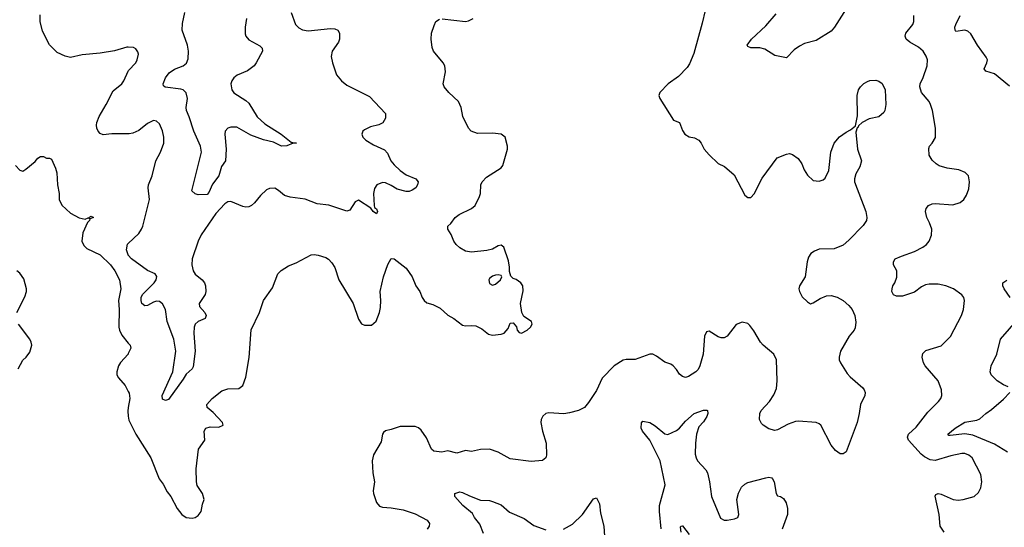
# Model space of a CAD drawing. Header units: inches. Extents: x 2134017 to 2292458, y 756222 to 916513.
# Tile 192 of 256: x 2169269 to 2175895, y 862663 to 866081. Entities that reach past the tile are written whole.
import ezdxf

# ---------------------------------------------------------------- set-up
doc = ezdxf.new("R2010")
doc.units = ezdxf.units.IN
doc.header["$MEASUREMENT"] = 0
doc.layers.add('C1866', color=7, linetype='Continuous')
doc.layers.add('C1876', color=7, linetype='Continuous')

msp = doc.modelspace()

# ---------------------------------------------------------------- linework, layer by layer
at = {"layer": 'C1866', "color": 5}
for points, elevation in [([(2170000, 865896.3), (2169990, 865897), (2169907.3, 865872.7), (2169810, 865856.1), (2169690, 865844.8), (2169610, 865827.6), (2169575.2, 865835.2), (2169521.4, 865861.4), (2169470, 865912), (2169423.4, 866003.4), (2169406.5, 866070), (2169406.6, 866113.4)], 360), ([(2170000, 865313.7), (2169890, 865312.6), (2169830, 865305.1), (2169810, 865314.5), (2169797.6, 865330), (2169787.8, 865350), (2169785.6, 865370), (2169788, 865390), (2169803.5, 865430), (2169851.2, 865510), (2169897.3, 865602.7), (2169955.6, 865650), (2169969.6, 865670), (2170000, 865735.4)], 360), ([(2169240.2, 865100.2), (2169270, 865068), (2169290, 865062), (2169310, 865074), (2169373.4, 865126.6), (2169390, 865148.7), (2169410, 865159), (2169430, 865159), (2169450, 865149), (2169470, 865148.7), (2169482, 865142), (2169510, 865082), (2169519.6, 865050), (2169522.9, 864970), (2169534.5, 864910), (2169535.1, 864870), (2169553.4, 864833.4), (2169610, 864778), (2169670, 864746), (2169710, 864739), (2169730, 864746), (2169738, 864742), (2169734, 864750), (2169750, 864758), (2169766, 864750), (2169740.4, 864739.6), (2169738, 864730), (2169724.7, 864715.3), (2169694.9, 864645.1), (2169687.6, 864590), (2169700.1, 864560.1), (2169720.1, 864540.1), (2169810, 864497.4), (2169879.2, 864430), (2169909.8, 864390), (2169939.8, 864330), (2169949.7, 864270), (2169934.8, 864190), (2169938.2, 864130), (2169935.1, 864010), (2169939.8, 863990), (2169956.4, 863956.4), (2170000, 863904.1)], 380), ([(2170000, 864495.9), (2169998.2, 864498.1), (2169988.7, 864531.3), (2169994.3, 864570), (2170000, 864575.3)], 360), ([(2169250.4, 864110), (2169304.4, 864215.6), (2169313.7, 864250), (2169314.9, 864270), (2169296.1, 864336.1), (2169270, 864375.5), (2169250, 864390.4)], 380), ([(2169258.3, 863730), (2169290, 863789.4), (2169312.7, 863810), (2169337.6, 863842.4), (2169350.2, 863890), (2169347.2, 863910), (2169337.6, 863930), (2169260.5, 864030)], 380), ([(2170000, 863833.4), (2169998.4, 863830), (2169947.5, 863772.5), (2169933.6, 863750), (2169922, 863710), (2169922.7, 863690), (2169933.2, 863670), (2169978.3, 863618.3), (2170000, 863577.3)], 380), ([(2170000, 863470.7), (2169995.7, 863444.3), (2170000, 863411.6)], 380)]:
    msp.add_lwpolyline(points, dxfattribs=dict(at, elevation=elevation))
at = {"layer": 'C1876', "color": 5}
for points, elevation in [([(2174910, 866280.9), (2174751.8, 866030), (2174730, 866004.7), (2174630, 865941.1), (2174550, 865920.7), (2174516.5, 865903.5), (2174480.6, 865879.4), (2174430, 865824.5), (2174350, 865839.7), (2174282.6, 865882.6), (2174250, 865891.2), (2174190, 865892), (2174170, 865901.2), (2174164.5, 865910), (2174193.3, 865950), (2174290, 866040.3), (2174359.2, 866120.8)], 360), ([(2173902.9, 866230), (2173862.4, 866057.6), (2173806.8, 865853.2), (2173776.6, 865783.4), (2173760.3, 865759.7), (2173702.3, 865697.7), (2173632.7, 865650), (2173576, 865590), (2173569.4, 865570), (2173578, 865550), (2173670, 865405.2), (2173710, 865388.7), (2173730, 865335.3), (2173746, 865310), (2173773.6, 865293.6), (2173810, 865286.6), (2173839.6, 865270), (2173855.4, 865250), (2173875.8, 865210), (2173910, 865171.5), (2173970, 865113.2), (2174011.7, 865091.7), (2174076.6, 865036.6), (2174150, 864899), (2174170, 864884), (2174190, 864884), (2174212.4, 864907.6), (2174265.5, 865014.5), (2174366.8, 865150), (2174430, 865176), (2174450, 865179.3), (2174470, 865172.7), (2174507.2, 865147.2), (2174533.2, 865110), (2174549.3, 865070), (2174570, 865035.3), (2174610, 864999), (2174650, 864994), (2174676.8, 865003.2), (2174690, 865015.3), (2174715.2, 865064.8), (2174727.7, 865190), (2174750.7, 865250), (2174786.6, 865293.4), (2174830, 865324), (2174861, 865339), (2174894, 865366), (2174907.1, 865432.9), (2174905.5, 865570), (2174914, 865610), (2174927.3, 865630), (2174950, 865652.7), (2174973.8, 865666.2), (2174990, 865671.8), (2175030, 865673.6), (2175050, 865667.3), (2175072.3, 865652.3), (2175092.8, 865610), (2175097.4, 865510), (2175091.6, 865470), (2175083.9, 865456.1), (2175050, 865427.7), (2174986.6, 865413.4), (2174938, 865390), (2174914, 865366), (2174910, 865354), (2174906, 865354), (2174895.3, 865324.7), (2174907, 865210), (2174933.2, 865130), (2174922.7, 865090), (2174896.6, 865043.4), (2174886.6, 865010), (2174886.6, 864990), (2174963.5, 864790), (2174971.2, 864750), (2174968, 864730), (2174944.7, 864695.3), (2174850, 864597.1), (2174810, 864562.8), (2174750, 864538), (2174650, 864536), (2174617.2, 864522.8), (2174593.2, 864506.8), (2174578, 864482), (2174569, 864450), (2174555.1, 864350), (2174517.2, 864290), (2174513.2, 864270), (2174517.2, 864250), (2174536, 864216), (2174570, 864182), (2174590, 864169), (2174610, 864174), (2174656.7, 864203.3), (2174699, 864221), (2174730, 864223.6), (2174770, 864213), (2174809.8, 864189.8), (2174850, 864157), (2174871.6, 864130), (2174889.6, 864090), (2174896.1, 864043.9), (2174892.7, 864007.3), (2174884.5, 863990), (2174852, 863950), (2174792, 863850), (2174783.7, 863810), (2174784.5, 863790), (2174792, 863770), (2174838.3, 863698.3), (2174856.9, 863676.9), (2174942.5, 863602.5), (2174952.7, 863590), (2174959.3, 863570), (2174956, 863550), (2174926.6, 863490), (2174919.3, 863430), (2174905.2, 863370), (2174830, 863172), (2174810, 863158), (2174790, 863158), (2174759.8, 863179.8), (2174730, 863216), (2174661.6, 863350), (2174650, 863360.4), (2174630, 863368.7), (2174510, 863377.3), (2174490, 863374.9), (2174441.2, 863358.8), (2174370, 863318.7), (2174350, 863315.3), (2174310, 863327), (2174273, 863350), (2174262, 863362), (2174247.4, 863390), (2174250.3, 863430), (2174258, 863450), (2174315.2, 863510), (2174344.8, 863555.2), (2174362.4, 863597.6), (2174366.7, 863650), (2174362.6, 863790), (2174344.7, 863830), (2174271.4, 863890), (2174253.4, 863910), (2174210, 863986), (2174182.2, 864022.2), (2174170, 864034.9), (2174130, 864044.9), (2174090, 864028.4), (2174031.2, 863950), (2174010, 863939.6), (2173990, 863938.3), (2173970, 863944.9), (2173910, 863983), (2173890, 863978.8), (2173877.6, 863950), (2173869.6, 863830), (2173845.1, 863750), (2173833.9, 863726.1), (2173819.3, 863710), (2173770, 863679.3), (2173750, 863673), (2173730, 863679.1), (2173710, 863694.8), (2173690, 863726), (2173666, 863750), (2173650, 863760.7), (2173610, 863774.8), (2173555.6, 863815.6), (2173530, 863828), (2173510, 863828.2), (2173410, 863792.7), (2173350, 863792.7), (2173330, 863788.4), (2173270, 863750.4), (2173190, 863668.2), (2173150, 863584.9), (2173097.1, 863502.9), (2173070, 863470.7), (2173028.7, 863450), (2172970, 863433), (2172930, 863428.4), (2172830, 863433.4), (2172810, 863430.6), (2172790, 863410.8), (2172778, 863390), (2172775.1, 863370), (2172786.3, 863310), (2172813, 863230), (2172814.5, 863150), (2172809, 863130), (2172786.6, 863113.4), (2172710, 863105.5), (2172570, 863125.3), (2172490, 863168.8), (2172430, 863190.3), (2172370, 863187), (2172310, 863174.3), (2172270, 863181.3), (2172210, 863162.6), (2172150, 863177.1), (2172110, 863168.2), (2172056.8, 863176.8), (2172040.7, 863190), (2172006, 863266), (2171970, 863316.3), (2171953.9, 863333.9), (2171930, 863343.1), (2171830, 863343.1), (2171770, 863321.5), (2171730, 863312.9), (2171717.8, 863302.2), (2171709.7, 863290), (2171701, 863239), (2171650, 863152.2), (2171640.9, 863110), (2171645.4, 863030), (2171656.5, 862970), (2171647.6, 862910), (2171649.1, 862890), (2171670, 862829.4), (2171690, 862805.1), (2171710, 862798.4), (2171770, 862795.1), (2171850, 862780.5), (2171930, 862754.7), (2172011.4, 862711.4), (2172026, 862690), (2172023.7, 862670), (2172012, 862650)], 380), ([(2171095.8, 866130), (2171124.2, 866050), (2171146.7, 866026.7), (2171173, 866013), (2171210, 866007.3), (2171361.7, 866021.7), (2171390, 866019.5), (2171410.6, 866010), (2171420.5, 865990), (2171420.3, 865950), (2171413.4, 865930), (2171372.9, 865870), (2171366.2, 865833.8), (2171374, 865790), (2171402, 865710), (2171434.9, 865670), (2171470, 865640.3), (2171624.1, 865564.1), (2171730.5, 865450), (2171730, 865418), (2171713.2, 865386.8), (2171685.8, 865374.2), (2171630, 865360.7), (2171590, 865339.5), (2171579.1, 865330), (2171570.4, 865310), (2171578.7, 865290), (2171599.3, 865270), (2171650, 865239.5), (2171724.5, 865204.5), (2171743.4, 865183.4), (2171767.6, 865130), (2171790, 865104.6), (2171830, 865066.3), (2171870, 865036.5), (2171936, 865010), (2171950.4, 864990.4), (2171946.4, 864970), (2171934, 864950), (2171910, 864932.4), (2171890, 864925.3), (2171870, 864925.1), (2171810, 864939.8), (2171770, 864965.8), (2171730, 864982.4), (2171710, 864983.9), (2171671.8, 864968.2), (2171655.9, 864944.1), (2171649.2, 864910), (2171654, 864830), (2171657.5, 864817.5), (2171670, 864806.8), (2171677, 864790), (2171670, 864773.2), (2171647.3, 864790), (2171632.7, 864812.7), (2171550, 864866.6), (2171526, 864854), (2171490, 864799.5), (2171470, 864791.6), (2171350, 864832.8), (2171270, 864841.7), (2171190, 864872.6), (2171090, 864886), (2171050, 864897.2), (2171011.5, 864931.5), (2170986.3, 864946.3), (2170950, 864943.7), (2170930, 864935.1), (2170890, 864898.4), (2170850, 864847.8), (2170830, 864829.7), (2170810, 864820.5), (2170790, 864818.9), (2170770, 864824), (2170690, 864856.9), (2170670, 864854), (2170650, 864840.5), (2170590, 864776.1), (2170490, 864632.1), (2170470.9, 864590), (2170430.2, 864470), (2170427.8, 864430), (2170436, 864390), (2170450, 864366.7), (2170496, 864330), (2170513.1, 864310), (2170520.3, 864290), (2170521.6, 864250), (2170516.4, 864230), (2170477, 864170), (2170479.5, 864150), (2170514.6, 864110), (2170523.7, 864090), (2170518, 864070), (2170470, 864048.3), (2170450.3, 864030), (2170443.9, 864010), (2170440.2, 863970), (2170449.3, 863850), (2170436.8, 863743.2), (2170430.1, 863729.9), (2170390, 863694.8), (2170370, 863660.4), (2170270, 863524.7), (2170250, 863517.4), (2170230, 863526.2), (2170227.5, 863550), (2170299.9, 863710), (2170319.4, 863850), (2170305.5, 863930), (2170262.2, 864050), (2170250.7, 864130), (2170230, 864167.8), (2170210, 864183.5), (2170190, 864186.4), (2170170, 864180.3), (2170130, 864157.3), (2170110, 864154.4), (2170090, 864169.7), (2170085.5, 864190), (2170086, 864210), (2170095, 864230), (2170174.8, 864310), (2170187.4, 864330), (2170191.6, 864351.6), (2170180.7, 864370), (2170130, 864392.5), (2170021.5, 864470), (2170000, 864495.9)], 360), ([(2170000, 863411.6), (2170003.7, 863383.7), (2170049.8, 863290), (2170152.3, 863130), (2170207.8, 862990), (2170234.5, 862954.5), (2170261.4, 862901.5), (2170286, 862870), (2170329, 862790), (2170359, 862750), (2170390, 862729.2), (2170430, 862724), (2170450.7, 862729.3), (2170470, 862742), (2170490.5, 862769.5), (2170499.8, 862820.2), (2170510.7, 862850), (2170499.5, 862890), (2170464.1, 862944.1), (2170458.9, 862970), (2170457.2, 863057.2), (2170471.4, 863188.6), (2170515.8, 863250), (2170510.4, 863310), (2170522, 863330), (2170550, 863340.5), (2170610, 863337), (2170637.3, 863350), (2170632.7, 863370), (2170570, 863435.8), (2170530.5, 863470), (2170528, 863490), (2170563.1, 863530), (2170630, 863582.4), (2170670, 863596.2), (2170743, 863597), (2170770, 863617.2), (2170790, 863675.3), (2170812.8, 863807.2), (2170826.8, 863993.2), (2170882, 864110), (2170910.4, 864189.6), (2170970, 864275.3), (2171006.8, 864370), (2171028, 864392), (2171077, 864423), (2171130, 864445.1), (2171230, 864498), (2171250, 864500.9), (2171276.6, 864496.6), (2171330, 864479.5), (2171348.1, 864468.1), (2171370, 864444.5), (2171390, 864412), (2171416.2, 864330), (2171513.5, 864170), (2171550, 864064), (2171570, 864033.2), (2171590, 864025.2), (2171635.5, 864024.5), (2171667.7, 864052.3), (2171690, 864108.7), (2171696.7, 864143.3), (2171699.5, 864190), (2171695.3, 864250), (2171718.4, 864350), (2171746.4, 864433.6), (2171770, 864473.2), (2171790, 864472), (2171870, 864407.3), (2171909.6, 864350), (2171935.6, 864290), (2171962, 864250), (2171978.4, 864210), (2171992, 864190), (2172010, 864174), (2172050, 864162.9), (2172098, 864138), (2172150, 864092), (2172190, 864069.5), (2172250, 864023.7), (2172270, 864019.5), (2172310, 864022.9), (2172339.1, 864019.1), (2172380.1, 864000.1), (2172424.1, 863964.1), (2172450, 863956), (2172510, 863962.9), (2172530, 863969.5), (2172557.4, 864002.6), (2172570, 864038), (2172590, 864039), (2172612.1, 864012.1), (2172617.2, 863990), (2172630, 863974), (2172646, 863970), (2172684.7, 863990), (2172706, 864010), (2172718, 864030), (2172714, 864050), (2172662, 864082), (2172648.6, 864108.6), (2172640.3, 864170), (2172656.3, 864256.3), (2172654, 864290), (2172641, 864310), (2172610, 864331), (2172590, 864338), (2172575.3, 864355.3), (2172565.4, 864385.4), (2172566, 864414), (2172557.5, 864457.5), (2172527.3, 864550), (2172510, 864563), (2172490, 864559.3), (2172450, 864537.1), (2172412.6, 864527.4), (2172310, 864516.5), (2172270, 864522.4), (2172230, 864545.5), (2172207.4, 864567.4), (2172190, 864590.8), (2172173.8, 864633.8), (2172151, 864670), (2172151.3, 864690), (2172170, 864708.7), (2172198.8, 864750), (2172226.8, 864770), (2172310, 864809.7), (2172333.7, 864830), (2172363.6, 864890), (2172369.1, 864910.9), (2172372.2, 864970), (2172382.4, 864990), (2172410, 865020.7), (2172510, 865084.5), (2172520.7, 865099.3), (2172552, 865210), (2172552.8, 865230), (2172535.8, 865290), (2172510.2, 865310.2), (2172450, 865318.3), (2172350, 865314), (2172307.7, 865330), (2172290, 865350.8), (2172250.4, 865430), (2172239.1, 865490), (2172222, 865530), (2172158, 865590), (2172124.9, 865630), (2172119.3, 865650), (2172133.7, 865730), (2172130.4, 865770), (2172119.5, 865790), (2172052.7, 865870), (2172045.2, 865894.8), (2172038, 865950), (2172039.3, 865990), (2172057.3, 866042.7), (2172070.4, 866069.6), (2172094.9, 866085.1)], 380), ([(2170794.4, 866090), (2170786, 866030), (2170785.8, 865985.8), (2170790.8, 865970), (2170810, 865946), (2170885.8, 865905.8), (2170901, 865890), (2170902.8, 865870), (2170861.3, 865790), (2170846.4, 865770), (2170802.7, 865737.3), (2170733.3, 865706.7), (2170710, 865689.6), (2170696.5, 865670), (2170690.2, 865650), (2170695.5, 865610), (2170710, 865588.2), (2170790, 865538), (2170810, 865519.8), (2170866.9, 865426.9), (2170919, 865379), (2171028.4, 865310), (2171095.6, 865255.6), (2171131.3, 865250), (2171110, 865249), (2171067.1, 865232.9), (2171030, 865229.8), (2170976.4, 865256.4), (2170910, 865272.7), (2170824.8, 865304.8), (2170730, 865356.5), (2170690, 865357.1), (2170669.4, 865350.6), (2170651.6, 865330), (2170648.5, 865311.5), (2170658.8, 865210), (2170653.1, 865130), (2170628.1, 865091.9), (2170609.4, 865030), (2170566, 864974), (2170541.3, 864918.7), (2170530, 864905.3), (2170470, 864903), (2170450, 864907.6), (2170427, 864930), (2170493, 865190), (2170486.4, 865230), (2170441.9, 865330), (2170410, 865427.6), (2170390.6, 865470), (2170389.1, 865490.9), (2170397.2, 865550), (2170390, 865589.3), (2170370, 865608.3), (2170353.8, 865613.8), (2170247.2, 865627.2), (2170237, 865637), (2170234, 865650), (2170249.8, 865690), (2170275.9, 865724.1), (2170310, 865747.6), (2170370, 865770.2), (2170391.2, 865788.8), (2170401.8, 865818.2), (2170404.3, 865870), (2170398.1, 865910), (2170362.5, 866010), (2170364.4, 866055.6), (2170381, 866130)], 340), ([(2172112.8, 866087.2), (2172270.2, 866069.8), (2172290, 866074), (2172321, 866090)], 380), ([(2175491, 862630), (2175462.7, 862670), (2175458, 862750), (2175430, 862874), (2175435.3, 862884.7), (2175450, 862891), (2175470, 862886.8), (2175550.4, 862850.4), (2175585.7, 862845.7), (2175618, 862850), (2175692.3, 862870), (2175721.7, 862898.3), (2175738, 862930), (2175744.4, 862970), (2175738.2, 863018.2), (2175679.7, 863130), (2175657.6, 863150), (2175630, 863159.8), (2175610, 863159.3), (2175536, 863144), (2175430, 863113.3), (2175396.5, 863116.5), (2175358.3, 863138.3), (2175336.4, 863156.4), (2175251.2, 863250), (2175243, 863270), (2175249.6, 863290), (2175301.7, 863338.3), (2175380.7, 863439.3), (2175451.8, 863510), (2175467.3, 863530), (2175475.6, 863550), (2175473.3, 863590), (2175449.7, 863650), (2175363.5, 863750), (2175351.1, 863770), (2175343, 863810), (2175346.9, 863833.1), (2175366.1, 863853.9), (2175470, 863886.3), (2175532.8, 863947.2), (2175608.3, 864090), (2175620.5, 864130), (2175627.1, 864190), (2175623, 864210), (2175608.8, 864228.8), (2175553.3, 864270), (2175500.9, 864290), (2175450, 864300.2), (2175390, 864300.6), (2175364.1, 864295.9), (2175337.3, 864282.7), (2175290, 864246.6), (2175210, 864220.7), (2175170, 864219.3), (2175150, 864229.2), (2175139, 864250), (2175141.2, 864270), (2175145.2, 864290), (2175159.3, 864310), (2175171.6, 864348.4), (2175172.3, 864390), (2175149.3, 864430), (2175149.2, 864450), (2175161.2, 864470), (2175202.7, 864490), (2175290, 864520.2), (2175348, 864550), (2175372.2, 864567.8), (2175389.8, 864590), (2175406, 864630), (2175407, 864670), (2175392.5, 864712.5), (2175373.3, 864750), (2175364.4, 864790), (2175369.8, 864810.2), (2175384.5, 864830), (2175410, 864842), (2175430, 864843.6), (2175550, 864834.9), (2175599.3, 864850), (2175622, 864870), (2175641.1, 864898.9), (2175656.6, 864943.4), (2175660.7, 864990), (2175654, 865030), (2175632.5, 865052.5), (2175589.5, 865069.5), (2175510, 865080.5), (2175457.5, 865097.5), (2175436, 865110), (2175410, 865135.1), (2175389.6, 865170), (2175386.6, 865213.4), (2175392.3, 865230), (2175409.6, 865250.4), (2175431.5, 865288.5), (2175432.8, 865350), (2175411.1, 865470), (2175399.6, 865510), (2175389.6, 865530), (2175338, 865590), (2175326.6, 865630), (2175329.7, 865650), (2175350, 865693), (2175376.2, 865770), (2175377.3, 865810), (2175370, 865836.2), (2175349.7, 865870), (2175317.2, 865897.2), (2175258.7, 865930), (2175235.6, 865950), (2175227.6, 865970), (2175233.6, 865990), (2175279.7, 866050), (2175286, 866070), (2175286.4, 866110)], 360), ([(2175930, 865634), (2175830, 865717.6), (2175770, 865734), (2175759.3, 865750), (2175778, 865790), (2175782, 865810), (2175774, 865830), (2175714, 865910), (2175670, 865985.6), (2175650, 866004.2), (2175630, 866009.7), (2175570, 866001.2), (2175564.5, 866010), (2175562.4, 866030), (2175568.2, 866050), (2175597.6, 866110)], 340), ([(2170000, 865735.4), (2170001.4, 865738.5), (2170050, 865791), (2170059.5, 865810), (2170069.2, 865849.2), (2170064.1, 865864.1), (2170050, 865884), (2170033.8, 865893.8), (2170000, 865896.3)], 360), ([(2170000, 864575.3), (2170070, 864640.7), (2170089.7, 864670.3), (2170096.9, 864690), (2170142.6, 864870), (2170133.3, 864950), (2170135.6, 864970), (2170159.7, 865030), (2170185.4, 865130), (2170216.9, 865190), (2170238.5, 865250), (2170239.2, 865290), (2170230, 865334), (2170210, 865379.3), (2170190, 865398), (2170170, 865402), (2170130, 865382.9), (2170070, 865335.1), (2170030, 865318), (2170006.3, 865313.7), (2170000, 865313.7)], 360), ([(2175934.7, 864210), (2175895.1, 864270), (2175885.6, 864290), (2175886, 864310), (2175911.5, 864328.5)], 340), ([(2175922, 863610), (2175890, 863622.9), (2175846.6, 863650), (2175806.6, 863690), (2175799.3, 863710), (2175806, 863750), (2175845.1, 863830), (2175869.6, 863930), (2175989.7, 864070)], 340), ([(2170000, 863904.1), (2170011.8, 863890), (2170017, 863870), (2170000, 863833.4)], 380), ([(2170000, 863577.3), (2170006, 863566), (2170009.8, 863530), (2170000, 863470.7)], 380), ([(2175916.3, 863170), (2175830, 863224.2), (2175683.1, 863283.1), (2175630, 863292.4), (2175530, 863281), (2175522, 863282), (2175515.6, 863290), (2175563.9, 863330), (2175628.8, 863371.2), (2175710, 863385.2), (2175730, 863392.7), (2175770, 863430.3), (2175810, 863456.9), (2175890, 863526), (2175933.2, 863570)], 340), ([(2173586.4, 862653.6), (2173575, 862770), (2173575.8, 862810), (2173613.7, 862950), (2173579.9, 863110), (2173509.9, 863250), (2173459.9, 863310), (2173451.3, 863330), (2173453.1, 863366.9), (2173462.7, 863377.3), (2173510, 863369.1), (2173546.4, 863346.4), (2173610, 863291.8), (2173630, 863287.4), (2173690, 863316.1), (2173710, 863330.2), (2173750, 863378.9), (2173807.8, 863430), (2173870, 863451.3), (2173893.1, 863453.1), (2173897.3, 863450), (2173899.6, 863430), (2173892.8, 863410), (2173870, 863372.8), (2173839.4, 863340.6), (2173824.7, 863290), (2173816.1, 863230), (2173815.6, 863155.6), (2173821.3, 863130), (2173831.5, 863111.5), (2173886.4, 863050), (2173897.4, 863030), (2173911.4, 862970), (2173923.9, 862870), (2173985.4, 862725.4), (2174010, 862712.2), (2174030, 862712), (2174080.1, 862719.9), (2174102.7, 862730), (2174109.6, 862750.4), (2174095.4, 862850), (2174106.1, 862893.9), (2174127, 862933), (2174150, 862954.8), (2174170, 862964), (2174290, 862996.3), (2174310, 863000.7), (2174330, 862996), (2174336, 862990), (2174347.3, 862970), (2174358.8, 862890), (2174370, 862876), (2174390, 862870.8), (2174410, 862857.3), (2174427, 862827), (2174436.5, 862790), (2174435.6, 862750), (2174400.2, 862650)], 360), ([(2172390, 862622), (2172365.3, 862685.3), (2172329.8, 862729.8), (2172315.7, 862755.7), (2172251.3, 862810), (2172215.1, 862850), (2172198.4, 862870), (2172197.2, 862890), (2172230, 862901.3), (2172250, 862898.4), (2172295, 862875), (2172370, 862846.5), (2172430, 862844.2), (2172450, 862837.6), (2172510, 862814), (2172564.6, 862764.6), (2172663.2, 862723.2), (2172730, 862674.6), (2172810, 862646.3)], 360), ([(2172929.2, 862650), (2172990, 862685.5), (2173056.2, 862750), (2173130, 862854.8), (2173150, 862861), (2173170, 862822), (2173178.6, 862758.5), (2173200.3, 862670), (2173207.2, 862570)], 360), ([(2173720.7, 862630), (2173716.4, 862663.6), (2173718, 862670), (2173727, 862673), (2173730, 862672.4), (2173774.2, 862614.2)], 340)]:
    msp.add_lwpolyline(points, dxfattribs=dict(at, elevation=elevation))
at = {"layer": 'C1876', "color": 5, "elevation": 380}
msp.add_lwpolyline([(2172490, 864364), (2172470, 864361.2), (2172450, 864355.1), (2172430, 864339), (2172425.5, 864330), (2172430, 864306), (2172450, 864294.8), (2172470, 864300.7), (2172504, 864330), (2172514, 864350), (2172510, 864358)], close=True, dxfattribs=at)

doc.saveas('drawing.dxf')
